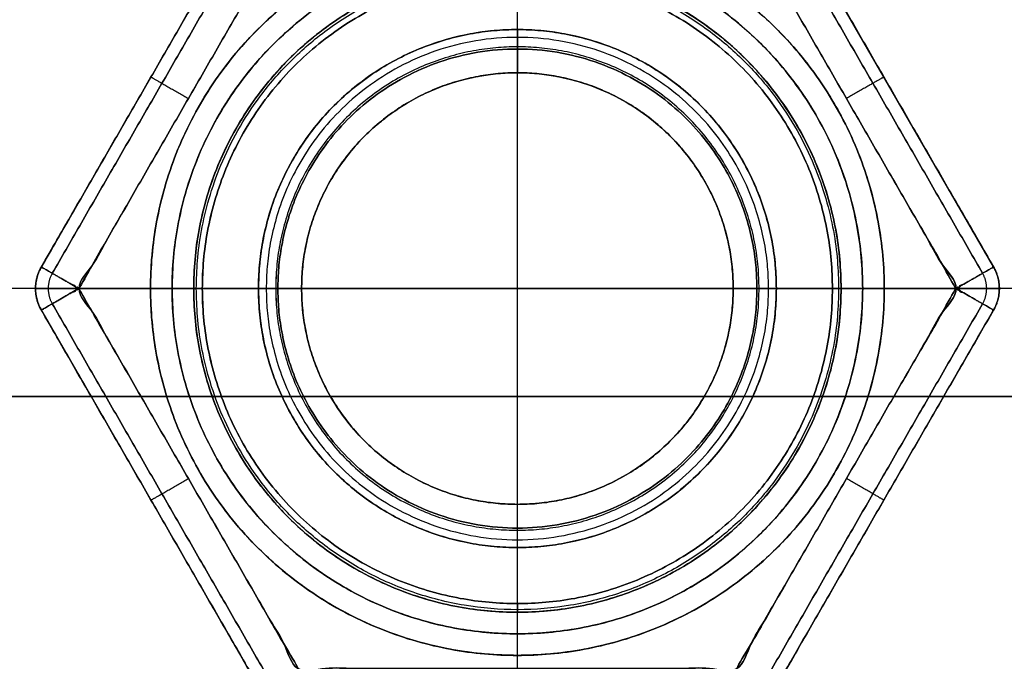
# Model space of a CAD drawing. Header units: millimetres. Extents: x -661 to 720, y -255 to 255.
# Tile 203 of 256: x -371 to -360, y -214 to -207. Entities that reach past the tile are written whole.
import ezdxf

# ---------------------------------------------------------------- set-up
doc = ezdxf.new("R2010")
doc.units = ezdxf.units.MM
doc.layers.add('Floreana 120', color=18, linetype='Continuous', true_color=0x000000)

msp = doc.modelspace()

# ---------------------------------------------------------------- linework, layer by layer
at = {"layer": 'Floreana 120', "color": 7, "true_color": 0xf1f1f1}
for p, q in [((-368.504, -205.348, 3.5), (-371.045, -209.75, 3.5)), ((-360.014, -209.75, 3.5), (-362.555, -205.348, 3.5)), ((-365.53, -207, 1), (-365.53, -205.598, 1)), ((-365.53, -207, 6), (-365.53, -205.598, 6)), ((-369.775, -207.549, 1.5), (-369.775, -207.549, 5.5)), ((-361.285, -207.549, 1.5), (-361.285, -207.549, 5.5)), ((-368.53, -210, 1), (-370.612, -210, 1)), ((-370.612, -210, 6), (-368.53, -210, 6)), ((-360.447, -210, 1), (-362.53, -210, 1)), ((-362.53, -210, 6), (-360.447, -210, 6)), ((-371.045, -210.25, 3.5), (-368.504, -214.652, 3.5)), ((-362.555, -214.652, 3.5), (-360.014, -210.25, 3.5)), ((-369.775, -212.451, 1.5), (-369.775, -212.451, 5.5)), ((-361.285, -212.451, 1.5), (-361.285, -212.451, 5.5)), ((-365.53, -214.402, 1), (-365.53, -213, 1)), ((-365.53, -214.402, 6), (-365.53, -213, 6))]:
    msp.add_line(p, q, dxfattribs=at)
at = {"layer": 'Floreana 120', "color": 253, "true_color": 0x97aaae}
for p, q in [((-365.53, -207, 10.7), (-365.53, -206.35, 10.7)), ((-365.53, -213.65, 11.5), (-365.53, -206.35, 11.5)), ((-365.53, -212.8, -1.3), (-365.53, -207.2, -1.3)), ((-368.53, -210, 10.7), (-369.18, -210, 10.7)), ((-369.18, -210, 11.5), (-361.88, -210, 11.5)), ((-362.73, -210, -1.3), (-368.33, -210, -1.3)), ((-361.88, -210, 10.7), (-362.53, -210, 10.7)), ((-365.53, -213.65, 10.7), (-365.53, -213, 10.7))]:
    msp.add_line(p, q, dxfattribs=at)
at = {"layer": 'Floreana 120', "color": 250, "true_color": 0x282421}
for p, q in [((-369.53, -210, 6), (-376.53, -210, 6)), ((-354.53, -210, 6), (-361.53, -210, 6)), ((-365.53, -221, 6), (-365.53, -214, 6))]:
    msp.add_line(p, q, dxfattribs=at)
at = {"layer": 'Floreana 120', "color": 14, "true_color": 0x990000}
for p, q in [((-625.53, -211.25, 13), (-325.53, -211.25, 13)), ((-325.53, -211.25, 1230), (-625.53, -211.25, 1230)), ((-325.53, -211.25, 11.5), (-625.53, -211.25, 11.5)), ((-625.53, -211.25, 1231.5), (-325.53, -211.25, 1231.5))]:
    msp.add_line(p, q, dxfattribs=at)
at = {"layer": 'Floreana 120', "color": 250, "true_color": 0x282421}
for points, weights, knots in [([(-652.03, -251, 10), (-475.53, -251, 10), (-299.03, -251, 10), (-294.03, -251, 10), (-294.03, -246, 10), (-294.03, 0, 10), (-294.03, 246, 10), (-294.03, 251, 10), (-299.03, 251, 10), (-475.53, 251, 10), (-652.03, 251, 10), (-657.03, 251, 10), (-657.03, 246, 10), (-657.03, 0, 10), (-657.03, -246, 10), (-657.03, -251, 10), (-652.03, -251, 10)], [1, 1, 1, 0.707106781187, 1, 1, 1, 0.707106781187, 1, 1, 1, 0.707106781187, 1, 1, 1, 0.707106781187, 1], [0, 0, 0, 353, 353, 363, 363, 855, 855, 865, 865, 1218, 1218, 1228, 1228, 1720, 1720, 1730, 1730, 1730]), ([(-294.03, 246), (-294.03, 0), (-294.03, -246), (-294.03, -251), (-299.03, -251), (-475.53, -251), (-652.03, -251), (-657.03, -251), (-657.03, -246), (-657.03, 0), (-657.03, 246), (-657.03, 251), (-652.03, 251), (-475.53, 251), (-299.03, 251), (-294.03, 251), (-294.03, 246)], [1, 1, 1, 0.707106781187, 1, 1, 1, 0.707106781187, 1, 1, 1, 0.707106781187, 1, 1, 1, 0.707106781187, 1], [0, 0, 0, 492, 492, 502, 502, 855, 855, 865, 865, 1357, 1357, 1367, 1367, 1720, 1720, 1730, 1730, 1730]), ([(-365.53, -221), (-354.53, -221), (-354.53, -210), (-354.53, -199), (-365.53, -199), (-376.53, -199), (-376.53, -210), (-376.53, -221), (-365.53, -221)], [1, 0.707106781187, 1, 0.707106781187, 1, 0.707106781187, 1, 0.707106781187, 1], [0, 0, 0, 22, 22, 44, 44, 66, 66, 88, 88, 88]), ([(-354.53, -210, 6), (-354.53, -199, 6), (-365.53, -199, 6), (-376.53, -199, 6), (-376.53, -210, 6)], [1, 0.707106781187, 1, 0.707106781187, 1], [0, 0, 0, 22, 22, 44, 44, 44]), ([(-376.53, -210), (-376.53, -199), (-365.53, -199), (-354.53, -199), (-354.53, -210)], [1, 0.707106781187, 1, 0.707106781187, 1], [0, 0, 0, 22, 22, 44, 44, 44]), ([(-365.53, -221, 6), (-376.53, -221, 6), (-376.53, -210, 6), (-376.53, -199, 6), (-365.53, -199, 6), (-354.53, -199, 6), (-354.53, -210, 6), (-354.53, -221, 6), (-365.53, -221, 6)], [1, 0.707106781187, 1, 0.707106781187, 1, 0.707106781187, 1, 0.707106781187, 1], [0, 0, 0, 22, 22, 44, 44, 66, 66, 88, 88, 88]), ([(-361.53, -210, 10), (-361.53, -214, 10), (-365.53, -214, 10), (-369.53, -214, 10), (-369.53, -210, 10), (-369.53, -206, 10), (-365.53, -206, 10), (-361.53, -206, 10), (-361.53, -210, 10)], [1, 0.707106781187, 1, 0.707106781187, 1, 0.707106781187, 1, 0.707106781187, 1], [0, 0, 0, 8, 8, 16, 16, 24, 24, 32, 32, 32]), ([(-361.53, -210, 6), (-361.53, -206, 6), (-365.53, -206, 6), (-369.53, -206, 6), (-369.53, -210, 6), (-369.53, -214, 6), (-365.53, -214, 6), (-361.53, -214, 6), (-361.53, -210, 6)], [1, 0.707106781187, 1, 0.707106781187, 1, 0.707106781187, 1, 0.707106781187, 1], [0, 0, 0, 8, 8, 16, 16, 24, 24, 32, 32, 32]), ([(-361.53, -210, 10), (-361.53, -206, 10), (-365.53, -206, 10), (-369.53, -206, 10), (-369.53, -210, 10)], [1, 0.707106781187, 1, 0.707106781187, 1], [0, 0, 0, 8, 8, 16, 16, 16]), ([(-369.53, -210, 6), (-369.53, -206, 6), (-365.53, -206, 6), (-361.53, -206, 6), (-361.53, -210, 6)], [1, 0.707106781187, 1, 0.707106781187, 1], [0, 0, 0, 8, 8, 16, 16, 16]), ([(-376.53, -210, 6), (-376.53, -221, 6), (-365.53, -221, 6), (-354.53, -221, 6), (-354.53, -210, 6)], [1, 0.707106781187, 1, 0.707106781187, 1], [0, 0, 0, 22, 22, 44, 44, 44]), ([(-361.53, -210, 6), (-361.53, -214, 6), (-365.53, -214, 6), (-369.53, -214, 6), (-369.53, -210, 6)], [1, 0.707106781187, 1, 0.707106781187, 1], [0, 0, 0, 8, 8, 16, 16, 16]), ([(-369.53, -210, 10), (-369.53, -214, 10), (-365.53, -214, 10), (-361.53, -214, 10), (-361.53, -210, 10)], [1, 0.707106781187, 1, 0.707106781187, 1], [0, 0, 0, 8, 8, 16, 16, 16])]:
    msp.add_rational_spline(points, weights, degree=2, knots=knots, dxfattribs=at)
for points, weights, degree in [([(-376.53, -210, 3), (-376.53, -188, 3), (-354.53, -188, 3), (-354.53, -210, 3)], [1, 0.333333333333, 0.333333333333, 1], 3), ([(-369.53, -210, 8), (-369.53, -202, 8), (-361.53, -202, 8), (-361.53, -210, 8)], [1, 0.333333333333, 0.333333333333, 1], 3), ([(-365.53, -221), (-376.53, -221), (-376.53, -210)], [1, 0.707106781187, 1], 2), ([(-354.53, -210, 3), (-354.53, -232, 3), (-376.53, -232, 3), (-376.53, -210, 3)], [1, 0.333333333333, 0.333333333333, 1], 3), ([(-361.53, -210, 8), (-361.53, -218, 8), (-369.53, -218, 8), (-369.53, -210, 8)], [1, 0.333333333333, 0.333333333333, 1], 3), ([(-354.53, -210), (-354.53, -221), (-365.53, -221)], [1, 0.707106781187, 1], 2)]:
    msp.add_rational_spline(points, weights, degree=degree, dxfattribs=at)
at = {"layer": 'Floreana 120', "color": 7, "true_color": 0xf1f1f1}
for points, weights, knots in [([(-370.612, -210, 1), (-371.045, -209.75, 1), (-371.045, -209.75, 1.5), (-369.775, -207.549, 1.5), (-368.504, -205.348, 1.5), (-368.504, -205.348, 1), (-368.071, -205.598, 1), (-369.342, -207.799, 1), (-370.612, -210, 1)], [1, 0.707106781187, 1, 1, 1, 0.707106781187, 1, 1, 1], [0, 0, 0, 1, 1, 6.08265, 6.08265, 7.08265, 7.08265, 12.165299, 12.165299, 12.165299]), ([(-368.071, -205.598, 6), (-368.504, -205.348, 6), (-368.504, -205.348, 5.5), (-369.775, -207.549, 5.5), (-371.045, -209.75, 5.5), (-371.045, -209.75, 6), (-370.612, -210, 6), (-369.342, -207.799, 6), (-368.071, -205.598, 6)], [1, 0.707106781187, 1, 1, 1, 0.707106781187, 1, 1, 1], [0, 0, 0, 1, 1, 6.08265, 6.08265, 7.08265, 7.08265, 12.165299, 12.165299, 12.165299]), ([(-362.988, -205.598, 1), (-362.555, -205.348, 1), (-362.555, -205.348, 1.5), (-361.285, -207.549, 1.5), (-360.014, -209.75, 1.5), (-360.014, -209.75, 1), (-360.447, -210, 1), (-361.718, -207.799, 1), (-362.988, -205.598, 1)], [1, 0.707106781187, 1, 1, 1, 0.707106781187, 1, 1, 1], [0, 0, 0, 1, 1, 6.08265, 6.08265, 7.08265, 7.08265, 12.165299, 12.165299, 12.165299]), ([(-362.555, -205.348, 5.5), (-362.555, -205.348, 6), (-362.988, -205.598, 6), (-361.718, -207.799, 6), (-360.447, -210, 6), (-360.014, -209.75, 6), (-360.014, -209.75, 5.5), (-361.285, -207.549, 5.5), (-362.555, -205.348, 5.5)], [1, 0.707106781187, 1, 1, 1, 0.707106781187, 1, 1, 1], [0, 0, 0, 1, 1, 6.08265, 6.08265, 7.08265, 7.08265, 12.165299, 12.165299, 12.165299]), ([(-368.53, -210, 1), (-368.53, -207, 1), (-365.53, -207, 1), (-362.53, -207, 1), (-362.53, -210, 1)], [1, 0.707106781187, 1, 0.707106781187, 1], [0, 0, 0, 6, 6, 12, 12, 12]), ([(-362.53, -210, 1), (-362.53, -207, 1), (-365.53, -207, 1), (-368.53, -207, 1), (-368.53, -210, 1), (-368.53, -213, 1), (-365.53, -213, 1), (-362.53, -213, 1), (-362.53, -210, 1)], [1, 0.707106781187, 1, 0.707106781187, 1, 0.707106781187, 1, 0.707106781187, 1], [0, 0, 0, 6, 6, 12, 12, 18, 18, 24, 24, 24]), ([(-362.53, -210, 6), (-362.53, -213, 6), (-365.53, -213, 6), (-368.53, -213, 6), (-368.53, -210, 6), (-368.53, -207, 6), (-365.53, -207, 6), (-362.53, -207, 6), (-362.53, -210, 6)], [1, 0.707106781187, 1, 0.707106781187, 1, 0.707106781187, 1, 0.707106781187, 1], [0, 0, 0, 6, 6, 12, 12, 18, 18, 24, 24, 24]), ([(-362.53, -210, 6), (-362.53, -207, 6), (-365.53, -207, 6), (-368.53, -207, 6), (-368.53, -210, 6)], [1, 0.707106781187, 1, 0.707106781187, 1], [0, 0, 0, 6, 6, 12, 12, 12]), ([(-363.03, -210, 1.5), (-363.03, -207.5, 1.5), (-365.53, -207.5, 1.5), (-368.03, -207.5, 1.5), (-368.03, -210, 1.5)], [1, 0.707106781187, 1, 0.707106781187, 1], [0, 0, 0, 5, 5, 10, 10, 10]), ([(-363.03, -210, 5.5), (-363.03, -207.5, 5.5), (-365.53, -207.5, 5.5), (-368.03, -207.5, 5.5), (-368.03, -210, 5.5)], [1, 0.707106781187, 1, 0.707106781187, 1], [0, 0, 0, 5, 5, 10, 10, 10]), ([(-368.03, -210, 1.5), (-368.03, -207.5, 1.5), (-365.53, -207.5, 1.5), (-363.03, -207.5, 1.5), (-363.03, -210, 1.5)], [1, 0.707106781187, 1, 0.707106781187, 1], [0, 0, 0, 5, 5, 10, 10, 10]), ([(-368.03, -210, 5.5), (-368.03, -207.5, 5.5), (-365.53, -207.5, 5.5), (-363.03, -207.5, 5.5), (-363.03, -210, 5.5)], [1, 0.707106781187, 1, 0.707106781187, 1], [0, 0, 0, 5, 5, 10, 10, 10]), ([(-371.045, -209.75, 5.5), (-371.045, -209.75, 3.5), (-371.045, -209.75, 1.5), (-371.19, -210, 1.5), (-371.045, -210.25, 1.5), (-371.045, -210.25, 3.5), (-371.045, -210.25, 5.5), (-371.19, -210, 5.5), (-371.045, -209.75, 5.5)], [1, 1, 1, 0.866025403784, 1, 1, 1, 0.866025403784, 1], [0, 0, 0, 4, 4, 4.57735, 4.57735, 8.57735, 8.57735, 9.154701, 9.154701, 9.154701]), ([(-360.014, -210.25, 5.5), (-360.014, -210.25, 3.5), (-360.014, -210.25, 1.5), (-359.87, -210, 1.5), (-360.014, -209.75, 1.5), (-360.014, -209.75, 3.5), (-360.014, -209.75, 5.5), (-359.87, -210, 5.5), (-360.014, -210.25, 5.5)], [1, 1, 1, 0.866025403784, 1, 1, 1, 0.866025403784, 1], [0, 0, 0, 4, 4, 4.57735, 4.57735, 8.57735, 8.57735, 9.154701, 9.154701, 9.154701]), ([(-371.045, -210.25, 1.5), (-371.045, -210.25, 1), (-370.612, -210, 1), (-369.342, -212.201, 1), (-368.071, -214.402, 1), (-368.504, -214.652, 1), (-368.504, -214.652, 1.5), (-369.775, -212.451, 1.5), (-371.045, -210.25, 1.5)], [1, 0.707106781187, 1, 1, 1, 0.707106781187, 1, 1, 1], [0, 0, 0, 1, 1, 6.08265, 6.08265, 7.08265, 7.08265, 12.165299, 12.165299, 12.165299]), ([(-362.555, -214.652, 1.5), (-362.555, -214.652, 1), (-362.988, -214.402, 1), (-361.718, -212.201, 1), (-360.447, -210, 1), (-360.014, -210.25, 1), (-360.014, -210.25, 1.5), (-361.285, -212.451, 1.5), (-362.555, -214.652, 1.5)], [1, 0.707106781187, 1, 1, 1, 0.707106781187, 1, 1, 1], [0, 0, 0, 1, 1, 6.08265, 6.08265, 7.08265, 7.08265, 12.165299, 12.165299, 12.165299]), ([(-360.014, -210.25, 5.5), (-360.014, -210.25, 6), (-360.447, -210, 6), (-361.718, -212.201, 6), (-362.988, -214.402, 6), (-362.555, -214.652, 6), (-362.555, -214.652, 5.5), (-361.285, -212.451, 5.5), (-360.014, -210.25, 5.5)], [1, 0.707106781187, 1, 1, 1, 0.707106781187, 1, 1, 1], [0, 0, 0, 1, 1, 6.08265, 6.08265, 7.08265, 7.08265, 12.165299, 12.165299, 12.165299]), ([(-370.612, -210, 6), (-371.045, -210.25, 6), (-371.045, -210.25, 5.5), (-369.775, -212.451, 5.5), (-368.504, -214.652, 5.5), (-368.504, -214.652, 6), (-368.071, -214.402, 6), (-369.342, -212.201, 6), (-370.612, -210, 6)], [1, 0.707106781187, 1, 1, 1, 0.707106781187, 1, 1, 1], [0, 0, 0, 1, 1, 6.08265, 6.08265, 7.08265, 7.08265, 12.165299, 12.165299, 12.165299]), ([(-362.53, -210, 1), (-362.53, -213, 1), (-365.53, -213, 1), (-368.53, -213, 1), (-368.53, -210, 1)], [1, 0.707106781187, 1, 0.707106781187, 1], [0, 0, 0, 6, 6, 12, 12, 12]), ([(-368.53, -210, 6), (-368.53, -213, 6), (-365.53, -213, 6), (-362.53, -213, 6), (-362.53, -210, 6)], [1, 0.707106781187, 1, 0.707106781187, 1], [0, 0, 0, 6, 6, 12, 12, 12]), ([(-368.03, -210, 1.5), (-368.03, -212.5, 1.5), (-365.53, -212.5, 1.5), (-363.03, -212.5, 1.5), (-363.03, -210, 1.5)], [1, 0.707106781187, 1, 0.707106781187, 1], [0, 0, 0, 5, 5, 10, 10, 10]), ([(-363.03, -210, 1.5), (-363.03, -212.5, 1.5), (-365.53, -212.5, 1.5), (-368.03, -212.5, 1.5), (-368.03, -210, 1.5)], [1, 0.707106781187, 1, 0.707106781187, 1], [0, 0, 0, 5, 5, 10, 10, 10]), ([(-368.03, -210, 5.5), (-368.03, -212.5, 5.5), (-365.53, -212.5, 5.5), (-363.03, -212.5, 5.5), (-363.03, -210, 5.5)], [1, 0.707106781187, 1, 0.707106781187, 1], [0, 0, 0, 5, 5, 10, 10, 10]), ([(-363.03, -210, 5.5), (-363.03, -212.5, 5.5), (-365.53, -212.5, 5.5), (-368.03, -212.5, 5.5), (-368.03, -210, 5.5)], [1, 0.707106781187, 1, 0.707106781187, 1], [0, 0, 0, 5, 5, 10, 10, 10])]:
    msp.add_rational_spline(points, weights, degree=2, knots=knots, dxfattribs=at)
for points in [[(-368.504, -205.348, 1.5), (-369.775, -207.549, 1.5), (-371.045, -209.75, 1.5)], [(-371.045, -209.75, 5.5), (-369.775, -207.549, 5.5), (-368.504, -205.348, 5.5)], [(-368.377, -205.422, 1.146), (-369.648, -207.622, 1.146), (-370.918, -209.823, 1.146)], [(-370.918, -209.823, 5.854), (-369.648, -207.622, 5.854), (-368.377, -205.422, 5.854)], [(-362.682, -205.422, 5.854), (-361.411, -207.622, 5.854), (-360.141, -209.823, 5.854)], [(-360.141, -209.823, 1.146), (-361.411, -207.622, 1.146), (-362.682, -205.422, 1.146)], [(-360.014, -209.75, 1.5), (-361.285, -207.549, 1.5), (-362.555, -205.348, 1.5)], [(-362.555, -205.348, 5.5), (-361.285, -207.549, 5.5), (-360.014, -209.75, 5.5)], [(-365.53, -207, 1), (-365.53, -207.25, 1.25), (-365.53, -207.5, 1.5)], [(-365.53, -207, 6), (-365.53, -207.25, 5.75), (-365.53, -207.5, 5.5)], [(-365.53, -207.5, 5.5), (-365.53, -207.5, 3.5), (-365.53, -207.5, 1.5)], [(-371.045, -209.75, 1.5), (-371.045, -209.75, 3.5), (-371.045, -209.75, 5.5)], [(-360.014, -209.75, 5.5), (-360.014, -209.75, 3.5), (-360.014, -209.75, 1.5)], [(-371.112, -210, 5.5), (-371.112, -210, 3.5), (-371.112, -210, 1.5)], [(-368.03, -210, 1.5), (-368.28, -210, 1.25), (-368.53, -210, 1)], [(-368.53, -210, 6), (-368.28, -210, 5.75), (-368.03, -210, 5.5)], [(-368.03, -210, 1.5), (-368.03, -210, 3.5), (-368.03, -210, 5.5)], [(-362.53, -210, 1), (-362.78, -210, 1.25), (-363.03, -210, 1.5)], [(-363.03, -210, 5.5), (-363.03, -210, 3.5), (-363.03, -210, 1.5)], [(-363.03, -210, 5.5), (-362.78, -210, 5.75), (-362.53, -210, 6)], [(-359.947, -210, 5.5), (-359.947, -210, 3.5), (-359.947, -210, 1.5)], [(-370.918, -210.177, 1.146), (-369.648, -212.378, 1.146), (-368.377, -214.578, 1.146)], [(-368.377, -214.578, 5.854), (-369.648, -212.378, 5.854), (-370.918, -210.177, 5.854)], [(-362.682, -214.578, 1.146), (-361.411, -212.378, 1.146), (-360.141, -210.177, 1.146)], [(-360.141, -210.177, 5.854), (-361.411, -212.378, 5.854), (-362.682, -214.578, 5.854)], [(-371.045, -210.25, 1.5), (-369.775, -212.451, 1.5), (-368.504, -214.652, 1.5)], [(-368.504, -214.652, 5.5), (-369.775, -212.451, 5.5), (-371.045, -210.25, 5.5)], [(-371.045, -210.25, 5.5), (-371.045, -210.25, 3.5), (-371.045, -210.25, 1.5)], [(-362.555, -214.652, 1.5), (-361.285, -212.451, 1.5), (-360.014, -210.25, 1.5)], [(-360.014, -210.25, 5.5), (-361.285, -212.451, 5.5), (-362.555, -214.652, 5.5)], [(-360.014, -210.25, 1.5), (-360.014, -210.25, 3.5), (-360.014, -210.25, 5.5)], [(-365.53, -213, 1), (-365.53, -212.75, 1.25), (-365.53, -212.5, 1.5)], [(-365.53, -212.5, 5.5), (-365.53, -212.5, 3.5), (-365.53, -212.5, 1.5)], [(-365.53, -213, 6), (-365.53, -212.75, 5.75), (-365.53, -212.5, 5.5)]]:
    msp.add_open_spline(points, degree=2, dxfattribs=at)
for points in [[(-368.071, -205.598, 1), (-365.53, -205.598, 1), (-362.988, -205.598, 1), (-361.718, -207.799, 1), (-360.447, -210, 1), (-361.718, -212.201, 1), (-362.988, -214.402, 1), (-365.53, -214.402, 1), (-368.071, -214.402, 1), (-369.342, -212.201, 1), (-370.612, -210, 1), (-369.342, -207.799, 1), (-368.071, -205.598, 1)], [(-370.612, -210, 6), (-369.342, -212.201, 6), (-368.071, -214.402, 6), (-365.53, -214.402, 6), (-362.988, -214.402, 6), (-361.718, -212.201, 6), (-360.447, -210, 6), (-361.718, -207.799, 6), (-362.988, -205.598, 6), (-365.53, -205.598, 6), (-368.071, -205.598, 6), (-369.342, -207.799, 6), (-370.612, -210, 6)]]:
    msp.add_open_spline(points, degree=2, knots=[0, 0, 0, 5.08265, 5.08265, 10.165299, 10.165299, 15.247949, 15.247949, 20.330599, 20.330599, 25.413249, 25.413249, 30.495898, 30.495898, 30.495898], dxfattribs=at)
at = {"layer": 'Floreana 120', "color": 253, "true_color": 0x999999}
for points, weights, knots in [([(-365.53, -214.25, 10), (-369.78, -214.25, 10), (-369.78, -210, 10), (-369.78, -205.75, 10), (-365.53, -205.75, 10)], [1, 0.707106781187, 1, 0.707106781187, 1], [0, 0, 0, 8.5, 8.5, 17, 17, 17]), ([(-365.53, -205.75, 11.5), (-369.78, -205.75, 11.5), (-369.78, -210, 11.5), (-369.78, -214.25, 11.5), (-365.53, -214.25, 11.5)], [1, 0.707106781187, 1, 0.707106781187, 1], [0, 0, 0, 8.5, 8.5, 17, 17, 17]), ([(-365.53, -205.75, 10), (-369.78, -205.75, 10), (-369.78, -210, 10), (-369.78, -214.25, 10), (-365.53, -214.25, 10), (-361.28, -214.25, 10), (-361.28, -210, 10), (-361.28, -205.75, 10), (-365.53, -205.75, 10)], [1, 0.707106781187, 1, 0.707106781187, 1, 0.707106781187, 1, 0.707106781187, 1], [0, 0, 0, 8.5, 8.5, 17, 17, 25.5, 25.5, 34, 34, 34]), ([(-365.53, -205.75, 11.5), (-361.28, -205.75, 11.5), (-361.28, -210, 11.5), (-361.28, -214.25, 11.5), (-365.53, -214.25, 11.5), (-369.78, -214.25, 11.5), (-369.78, -210, 11.5), (-369.78, -205.75, 11.5), (-365.53, -205.75, 11.5)], [1, 0.707106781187, 1, 0.707106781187, 1, 0.707106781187, 1, 0.707106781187, 1], [0, 0, 0, 8.5, 8.5, 17, 17, 25.5, 25.5, 34, 34, 34]), ([(-365.53, -214.25, 11.5), (-361.28, -214.25, 11.5), (-361.28, -210, 11.5), (-361.28, -205.75, 11.5), (-365.53, -205.75, 11.5)], [1, 0.707106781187, 1, 0.707106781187, 1], [0, 0, 0, 8.5, 8.5, 17, 17, 17]), ([(-365.53, -205.75, 10), (-361.28, -205.75, 10), (-361.28, -210, 10), (-361.28, -214.25, 10), (-365.53, -214.25, 10)], [1, 0.707106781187, 1, 0.707106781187, 1], [0, 0, 0, 8.5, 8.5, 17, 17, 17])]:
    msp.add_rational_spline(points, weights, degree=2, knots=knots, dxfattribs=at)
for points in [[(-365.53, -214.25, 10.75), (-374.03, -214.25, 10.75), (-374.03, -205.75, 10.75), (-365.53, -205.75, 10.75)], [(-365.53, -205.75, 10.75), (-357.03, -205.75, 10.75), (-357.03, -214.25, 10.75), (-365.53, -214.25, 10.75)]]:
    msp.add_rational_spline(points, [1, 0.333333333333, 0.333333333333, 1], degree=3, dxfattribs=at)
at = {"layer": 'Floreana 120', "color": 253, "true_color": 0x97aaae}
for points, weights, knots in [([(-361.78, -210, 10.8), (-361.78, -206.25, 10.8), (-365.53, -206.25, 10.8), (-369.28, -206.25, 10.8), (-369.28, -210, 10.8)], [1, 0.707106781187, 1, 0.707106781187, 1], [0, 0, 0, 7.5, 7.5, 15, 15, 15]), ([(-369.28, -210, 11.4), (-369.28, -206.25, 11.4), (-365.53, -206.25, 11.4), (-361.78, -206.25, 11.4), (-361.78, -210, 11.4)], [1, 0.707106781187, 1, 0.707106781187, 1], [0, 0, 0, 7.5, 7.5, 15, 15, 15]), ([(-369.28, -210, 10.8), (-369.28, -206.25, 10.8), (-365.53, -206.25, 10.8), (-361.78, -206.25, 10.8), (-361.78, -210, 10.8)], [1, 0.707106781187, 1, 0.707106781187, 1], [0, 0, 0, 7.5, 7.5, 15, 15, 15]), ([(-361.78, -210, 11.4), (-361.78, -206.25, 11.4), (-365.53, -206.25, 11.4), (-369.28, -206.25, 11.4), (-369.28, -210, 11.4)], [1, 0.707106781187, 1, 0.707106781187, 1], [0, 0, 0, 7.5, 7.5, 15, 15, 15]), ([(-361.88, -210, 10.7), (-361.88, -213.65, 10.7), (-365.53, -213.65, 10.7), (-369.18, -213.65, 10.7), (-369.18, -210, 10.7), (-369.18, -206.35, 10.7), (-365.53, -206.35, 10.7), (-361.88, -206.35, 10.7), (-361.88, -210, 10.7)], [1, 0.707106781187, 1, 0.707106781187, 1, 0.707106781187, 1, 0.707106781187, 1], [0, 0, 0, 7.3, 7.3, 14.6, 14.6, 21.9, 21.9, 29.2, 29.2, 29.2]), ([(-361.88, -210, 10.7), (-361.88, -206.35, 10.7), (-365.53, -206.35, 10.7), (-369.18, -206.35, 10.7), (-369.18, -210, 10.7)], [1, 0.707106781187, 1, 0.707106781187, 1], [0, 0, 0, 7.3, 7.3, 14.6, 14.6, 14.6]), ([(-361.88, -210, 11.5), (-361.88, -206.35, 11.5), (-365.53, -206.35, 11.5), (-369.18, -206.35, 11.5), (-369.18, -210, 11.5), (-369.18, -213.65, 11.5), (-365.53, -213.65, 11.5), (-361.88, -213.65, 11.5), (-361.88, -210, 11.5)], [1, 0.707106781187, 1, 0.707106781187, 1, 0.707106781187, 1, 0.707106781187, 1], [0, 0, 0, 7.3, 7.3, 14.6, 14.6, 21.9, 21.9, 29.2, 29.2, 29.2]), ([(-369.18, -210, 11.5), (-369.18, -206.35, 11.5), (-365.53, -206.35, 11.5), (-361.88, -206.35, 11.5), (-361.88, -210, 11.5)], [1, 0.707106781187, 1, 0.707106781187, 1], [0, 0, 0, 7.3, 7.3, 14.6, 14.6, 14.6]), ([(-362.53, -210, 10.7), (-362.53, -207, 10.7), (-365.53, -207, 10.7), (-368.53, -207, 10.7), (-368.53, -210, 10.7), (-368.53, -213, 10.7), (-365.53, -213, 10.7), (-362.53, -213, 10.7), (-362.53, -210, 10.7)], [1, 0.707106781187, 1, 0.707106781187, 1, 0.707106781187, 1, 0.707106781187, 1], [0, 0, 0, 6, 6, 12, 12, 18, 18, 24, 24, 24]), ([(-368.53, -210, -1.1), (-368.53, -207, -1.1), (-365.53, -207, -1.1), (-362.53, -207, -1.1), (-362.53, -210, -1.1)], [1, 0.707106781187, 1, 0.707106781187, 1], [0, 0, 0, 6, 6, 12, 12, 12]), ([(-362.53, -210, -1.1), (-362.53, -207, -1.1), (-365.53, -207, -1.1), (-368.53, -207, -1.1), (-368.53, -210, -1.1)], [1, 0.707106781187, 1, 0.707106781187, 1], [0.5, 0.5, 0.5, 0.75, 0.75, 1, 1, 1]), ([(-368.53, -210, 10.7), (-368.53, -207, 10.7), (-365.53, -207, 10.7), (-362.53, -207, 10.7), (-362.53, -210, 10.7)], [1, 0.707106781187, 1, 0.707106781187, 1], [-1, -1, -1, -0.75, -0.75, -0.5, -0.5, -0.5]), ([(-362.73, -210, -1.3), (-362.73, -212.8, -1.3), (-365.53, -212.8, -1.3), (-368.33, -212.8, -1.3), (-368.33, -210, -1.3), (-368.33, -207.2, -1.3), (-365.53, -207.2, -1.3), (-362.73, -207.2, -1.3), (-362.73, -210, -1.3)], [1, 0.707106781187, 1, 0.707106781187, 1, 0.707106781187, 1, 0.707106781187, 1], [0, 0, 0, 5.6, 5.6, 11.2, 11.2, 16.8, 16.8, 22.4, 22.4, 22.4]), ([(-362.73, -210, -1.3), (-362.73, -207.2, -1.3), (-365.53, -207.2, -1.3), (-368.33, -207.2, -1.3), (-368.33, -210, -1.3)], [1, 0.707106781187, 1, 0.707106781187, 1], [0, 0, 0, 5.6, 5.6, 11.2, 11.2, 11.2]), ([(-361.78, -210, 11.4), (-361.78, -213.75, 11.4), (-365.53, -213.75, 11.4), (-369.28, -213.75, 11.4), (-369.28, -210, 11.4)], [1, 0.707106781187, 1, 0.707106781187, 1], [0, 0, 0, 7.5, 7.5, 15, 15, 15]), ([(-369.28, -210, 10.8), (-369.28, -213.75, 10.8), (-365.53, -213.75, 10.8), (-361.78, -213.75, 10.8), (-361.78, -210, 10.8)], [1, 0.707106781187, 1, 0.707106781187, 1], [0, 0, 0, 7.5, 7.5, 15, 15, 15]), ([(-361.78, -210, 10.8), (-361.78, -213.75, 10.8), (-365.53, -213.75, 10.8), (-369.28, -213.75, 10.8), (-369.28, -210, 10.8)], [1, 0.707106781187, 1, 0.707106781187, 1], [0, 0, 0, 7.5, 7.5, 15, 15, 15]), ([(-369.28, -210, 11.4), (-369.28, -213.75, 11.4), (-365.53, -213.75, 11.4), (-361.78, -213.75, 11.4), (-361.78, -210, 11.4)], [1, 0.707106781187, 1, 0.707106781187, 1], [0, 0, 0, 7.5, 7.5, 15, 15, 15]), ([(-369.18, -210, 10.7), (-369.18, -213.65, 10.7), (-365.53, -213.65, 10.7), (-361.88, -213.65, 10.7), (-361.88, -210, 10.7)], [1, 0.707106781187, 1, 0.707106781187, 1], [0, 0, 0, 7.3, 7.3, 14.6, 14.6, 14.6]), ([(-361.88, -210, 11.5), (-361.88, -213.65, 11.5), (-365.53, -213.65, 11.5), (-369.18, -213.65, 11.5), (-369.18, -210, 11.5)], [1, 0.707106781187, 1, 0.707106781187, 1], [0, 0, 0, 7.3, 7.3, 14.6, 14.6, 14.6]), ([(-362.53, -210, -1.1), (-362.53, -213, -1.1), (-365.53, -213, -1.1), (-368.53, -213, -1.1), (-368.53, -210, -1.1)], [1, 0.707106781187, 1, 0.707106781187, 1], [0, 0, 0, 6, 6, 12, 12, 12]), ([(-368.53, -210, -1.1), (-368.53, -213, -1.1), (-365.53, -213, -1.1), (-362.53, -213, -1.1), (-362.53, -210, -1.1)], [1, 0.707106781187, 1, 0.707106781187, 1], [0, 0, 0, 0.25, 0.25, 0.5, 0.5, 0.5]), ([(-362.53, -210, 10.7), (-362.53, -213, 10.7), (-365.53, -213, 10.7), (-368.53, -213, 10.7), (-368.53, -210, 10.7)], [1, 0.707106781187, 1, 0.707106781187, 1], [-0.5, -0.5, -0.5, -0.25, -0.25, 0, 0, 0]), ([(-368.33, -210, -1.3), (-368.33, -212.8, -1.3), (-365.53, -212.8, -1.3), (-362.73, -212.8, -1.3), (-362.73, -210, -1.3)], [1, 0.707106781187, 1, 0.707106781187, 1], [0, 0, 0, 5.6, 5.6, 11.2, 11.2, 11.2])]:
    msp.add_rational_spline(points, weights, degree=2, knots=knots, dxfattribs=at)
for points, weights in [([(-361.78, -210, 11.1), (-361.78, -202.5, 11.1), (-369.28, -202.5, 11.1), (-369.28, -210, 11.1)], [1, 0.333333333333, 0.333333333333, 1]), ([(-369.25, -210, 10.729), (-369.25, -202.559, 10.729), (-361.809, -202.559, 10.729), (-361.809, -210, 10.729)], [0.816490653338, 0.272163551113, 0.272163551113, 0.816490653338]), ([(-369.25, -210, 11.471), (-369.25, -202.559, 11.471), (-361.809, -202.559, 11.471), (-361.809, -210, 11.471)], [0.816490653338, 0.272163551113, 0.272163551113, 0.816490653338]), ([(-362.53, -210, 4.8), (-362.53, -204, 4.8), (-368.53, -204, 4.8), (-368.53, -210, 4.8)], [1, 0.333333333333, 0.333333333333, 1]), ([(-362.62, -210, -1.19), (-362.62, -204.18, -1.19), (-368.44, -204.18, -1.19), (-368.44, -210, -1.19)], [1, 0.333333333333, 0.333333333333, 1]), ([(-369.28, -210, 11.1), (-369.28, -217.5, 11.1), (-361.78, -217.5, 11.1), (-361.78, -210, 11.1)], [1, 0.333333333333, 0.333333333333, 1]), ([(-361.809, -210, 10.729), (-361.809, -217.441, 10.729), (-369.25, -217.441, 10.729), (-369.25, -210, 10.729)], [0.816490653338, 0.272163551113, 0.272163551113, 0.816490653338]), ([(-361.809, -210, 11.471), (-361.809, -217.441, 11.471), (-369.25, -217.441, 11.471), (-369.25, -210, 11.471)], [0.816490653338, 0.272163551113, 0.272163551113, 0.816490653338]), ([(-368.53, -210, 4.8), (-368.53, -216, 4.8), (-362.53, -216, 4.8), (-362.53, -210, 4.8)], [1, 0.333333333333, 0.333333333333, 1]), ([(-368.44, -210, -1.19), (-368.44, -215.82, -1.19), (-362.62, -215.82, -1.19), (-362.62, -210, -1.19)], [1, 0.333333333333, 0.333333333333, 1])]:
    msp.add_rational_spline(points, weights, degree=3, dxfattribs=at)
at = {"layer": 'Floreana 120', "color": 254, "true_color": 0xfffabe}
for points in [[(-368.53, -210, 6), (-368.53, -207, 6), (-365.53, -207, 6), (-362.53, -207, 6), (-362.53, -210, 6), (-362.53, -213, 6), (-365.53, -213, 6), (-368.53, -213, 6), (-368.53, -210, 6)], [(-368.53, -210, 1.5), (-368.53, -207, 1.5), (-365.53, -207, 1.5), (-362.53, -207, 1.5), (-362.53, -210, 1.5), (-362.53, -213, 1.5), (-365.53, -213, 1.5), (-368.53, -213, 1.5), (-368.53, -210, 1.5)]]:
    msp.add_rational_spline(points, [1, 0.707106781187, 1, 0.707106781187, 1, 0.707106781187, 1, 0.707106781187, 1], degree=2, knots=[0, 0, 0, 1.570796, 1.570796, 3.141593, 3.141593, 4.712389, 4.712389, 6.283185, 6.283185, 6.283185], dxfattribs=at)
at = {"layer": 'Floreana 120', "color": 253, "true_color": 0x97aaae}
for points in [[(-365.53, -207, -1.1), (-365.53, -207.1, -1.2), (-365.53, -207.2, -1.3)], [(-365.53, -207, -1.1), (-365.53, -207, 4.8), (-365.53, -207, 10.7)], [(-369.28, -210, 11.4), (-369.28, -210, 11.1), (-369.28, -210, 10.8)], [(-368.33, -210, -1.3), (-368.43, -210, -1.2), (-368.53, -210, -1.1)], [(-368.53, -210, 10.7), (-368.53, -210, 4.8), (-368.53, -210, -1.1)], [(-362.53, -210, -1.1), (-362.63, -210, -1.2), (-362.73, -210, -1.3)], [(-362.53, -210, -1.1), (-362.53, -210, 4.8), (-362.53, -210, 10.7)], [(-361.78, -210, 10.8), (-361.78, -210, 11.1), (-361.78, -210, 11.4)], [(-365.53, -213, -1.1), (-365.53, -212.9, -1.2), (-365.53, -212.8, -1.3)], [(-365.53, -213, -1.1), (-365.53, -213, 4.8), (-365.53, -213, 10.7)], [(-365.53, -213.75, 10.8), (-365.53, -213.75, 11.1), (-365.53, -213.75, 11.4)]]:
    msp.add_open_spline(points, degree=2, dxfattribs=at)
at = {"layer": 'Floreana 120', "color": 7, "true_color": 0xf1f1f1}
for points, weights, degree in [([(-368.305, -210, 1.225), (-368.305, -204.45, 1.225), (-362.755, -204.45, 1.225), (-362.755, -210, 1.225)], [1, 0.333333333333, 0.333333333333, 1], 3), ([(-362.755, -210, 5.775), (-362.755, -204.45, 5.775), (-368.305, -204.45, 5.775), (-368.305, -210, 5.775)], [1, 0.333333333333, 0.333333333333, 1], 3), ([(-368.03, -210, 3.5), (-368.03, -205, 3.5), (-363.03, -205, 3.5), (-363.03, -210, 3.5)], [1, 0.333333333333, 0.333333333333, 1], 3), ([(-371.045, -210.25, 1.5), (-371.19, -210, 1.5), (-371.045, -209.75, 1.5)], [1, 0.866025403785, 1], 2), ([(-371.045, -210.25, 3.5), (-371.137, -210.092, 3.5), (-371.137, -209.908, 3.5), (-371.045, -209.75, 3.5)], [1, 0.910683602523, 0.910683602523, 1], 3), ([(-371.045, -209.75, 5.5), (-371.19, -210, 5.5), (-371.045, -210.25, 5.5)], [1, 0.866025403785, 1], 2), ([(-360.014, -209.75, 1.5), (-359.87, -210, 1.5), (-360.014, -210.25, 1.5)], [1, 0.866025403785, 1], 2), ([(-360.014, -209.75, 3.5), (-359.922, -209.908, 3.5), (-359.922, -210.092, 3.5), (-360.014, -210.25, 3.5)], [1, 0.910683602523, 0.910683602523, 1], 3), ([(-360.014, -210.25, 5.5), (-359.87, -210, 5.5), (-360.014, -209.75, 5.5)], [1, 0.866025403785, 1], 2), ([(-370.918, -209.823, 1.146), (-370.983, -209.935, 1.146), (-370.983, -210.065, 1.146), (-370.918, -210.177, 1.146)], [0.828741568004, 0.75472135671, 0.75472135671, 0.828741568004], 3), ([(-370.918, -209.823, 5.854), (-370.983, -209.935, 5.854), (-370.983, -210.065, 5.854), (-370.918, -210.177, 5.854)], [0.828741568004, 0.75472135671, 0.75472135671, 0.828741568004], 3), ([(-360.141, -210.177, 1.146), (-360.076, -210.065, 1.146), (-360.076, -209.935, 1.146), (-360.141, -209.823, 1.146)], [0.828741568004, 0.75472135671, 0.75472135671, 0.828741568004], 3), ([(-360.141, -210.177, 5.854), (-360.076, -210.065, 5.854), (-360.076, -209.935, 5.854), (-360.141, -209.823, 5.854)], [0.828741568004, 0.75472135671, 0.75472135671, 0.828741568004], 3), ([(-362.755, -210, 1.225), (-362.755, -215.55, 1.225), (-368.305, -215.55, 1.225), (-368.305, -210, 1.225)], [1, 0.333333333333, 0.333333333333, 1], 3), ([(-368.305, -210, 5.775), (-368.305, -215.55, 5.775), (-362.755, -215.55, 5.775), (-362.755, -210, 5.775)], [1, 0.333333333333, 0.333333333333, 1], 3), ([(-363.03, -210, 3.5), (-363.03, -215, 3.5), (-368.03, -215, 3.5), (-368.03, -210, 3.5)], [1, 0.333333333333, 0.333333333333, 1], 3)]:
    msp.add_rational_spline(points, weights, degree=degree, dxfattribs=at)
at = {"layer": 'Floreana 120', "color": 7, "true_color": 0xf1f1f1, "extrusion": (0.5, 0.866025, 9.13354e-13)}
msp.add_rational_spline([(-369.775, -207.549, 1.5), (-369.775, -207.549, 1.207), (-369.595, -207.653, 1), (-369.342, -207.799, 1)], [1, 0.804737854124, 0.804737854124, 1], degree=3, dxfattribs=at)
at = {"layer": 'Floreana 120', "color": 7, "true_color": 0xf1f1f1, "extrusion": (0.5, 0.866025, -1.00122e-12)}
msp.add_rational_spline([(-369.775, -207.549, 5.5), (-369.775, -207.549, 5.793), (-369.595, -207.653, 6), (-369.342, -207.799, 6)], [1, 0.804737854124, 0.804737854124, 1], degree=3, dxfattribs=at)
at = {"layer": 'Floreana 120', "color": 80, "true_color": 0x33ff33}
for points in [[(-368.03, -210, 10.7), (-368.03, -212.5, 10.7), (-365.53, -212.5, 10.7), (-363.03, -212.5, 10.7), (-363.03, -210, 10.7), (-363.03, -207.5, 10.7), (-365.53, -207.5, 10.7), (-368.03, -207.5, 10.7), (-368.03, -210, 10.7)], [(-368.03, -210, -1.1), (-368.03, -212.5, -1.1), (-365.53, -212.5, -1.1), (-363.03, -212.5, -1.1), (-363.03, -210, -1.1), (-363.03, -207.5, -1.1), (-365.53, -207.5, -1.1), (-368.03, -207.5, -1.1), (-368.03, -210, -1.1)]]:
    msp.add_rational_spline(points, [1, 0.707106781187, 1, 0.707106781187, 1, 0.707106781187, 1, 0.707106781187, 1], degree=2, knots=[0, 0, 0, 1.570796, 1.570796, 3.141593, 3.141593, 4.712389, 4.712389, 6.283185, 6.283185, 6.283185], dxfattribs=at)
at = {"layer": 'Floreana 120', "color": 7, "true_color": 0xf1f1f1, "extrusion": (0.5, -0.866025, 4.3975e-13)}
msp.add_rational_spline([(-361.285, -207.549, 5.5), (-361.285, -207.549, 5.793), (-361.464, -207.653, 6), (-361.718, -207.799, 6)], [1, 0.804737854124, 0.804737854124, 1], degree=3, dxfattribs=at)
at = {"layer": 'Floreana 120', "color": 7, "true_color": 0xf1f1f1, "extrusion": (0.5, -0.866025, -6.51167e-13)}
msp.add_rational_spline([(-361.285, -207.549, 1.5), (-361.285, -207.549, 1.207), (-361.464, -207.653, 1), (-361.718, -207.799, 1)], [1, 0.804737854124, 0.804737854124, 1], degree=3, dxfattribs=at)
at = {"layer": 'Floreana 120', "color": 7, "true_color": 0xf1f1f1, "extrusion": (0.5, 0.866025, 9.49213e-14)}
msp.add_rational_spline([(-371.045, -209.75, 1.5), (-371.045, -209.75, 1), (-370.612, -210, 1)], [1, 0.707106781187, 1], degree=2, dxfattribs=at)
at = {"layer": 'Floreana 120', "color": 7, "true_color": 0xf1f1f1, "extrusion": (0.5, 0.866025, -9.49213e-14)}
msp.add_rational_spline([(-370.612, -210, 6), (-371.045, -209.75, 6), (-371.045, -209.75, 5.5)], [1, 0.707106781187, 1], degree=2, dxfattribs=at)
at = {"layer": 'Floreana 120', "color": 7, "true_color": 0xf1f1f1, "extrusion": (0.5, -0.866025, 1.09606e-13)}
msp.add_rational_spline([(-360.447, -210, 1), (-360.014, -209.75, 1), (-360.014, -209.75, 1.5)], [1, 0.707106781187, 1], degree=2, dxfattribs=at)
at = {"layer": 'Floreana 120', "color": 7, "true_color": 0xf1f1f1, "extrusion": (0.5, -0.866025, -6.03778e-14)}
msp.add_rational_spline([(-360.014, -209.75, 5.5), (-360.014, -209.75, 6), (-360.447, -210, 6)], [1, 0.707106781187, 1], degree=2, dxfattribs=at)
at = {"layer": 'Floreana 120', "color": 7, "true_color": 0xf1f1f1, "extrusion": (2.35453e-14, 1, 1.94076e-13)}
msp.add_rational_spline([(-371.112, -210, 1.5), (-371.112, -210, 1.207), (-370.905, -210, 1), (-370.612, -210, 1)], [0.905891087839, 0.729004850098, 0.729004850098, 0.905891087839], degree=3, dxfattribs=at)
at = {"layer": 'Floreana 120', "color": 7, "true_color": 0xf1f1f1, "extrusion": (-1.37232e-13, 1, 1.94076e-13)}
msp.add_rational_spline([(-370.612, -210, 6), (-370.905, -210, 6), (-371.112, -210, 5.793), (-371.112, -210, 5.5)], [0.905891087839, 0.729004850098, 0.729004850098, 0.905891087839], degree=3, dxfattribs=at)
at = {"layer": 'Floreana 120', "color": 7, "true_color": 0xf1f1f1, "extrusion": (-0.5, 0.866025, 1.17221e-13)}
msp.add_rational_spline([(-370.612, -210, 1), (-371.045, -210.25, 1), (-371.045, -210.25, 1.5)], [1, 0.707106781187, 1], degree=2, dxfattribs=at)
at = {"layer": 'Floreana 120', "color": 7, "true_color": 0xf1f1f1, "extrusion": (-0.5, 0.866025, 3.97904e-13)}
msp.add_rational_spline([(-371.045, -210.25, 5.5), (-371.045, -210.25, 6), (-370.612, -210, 6)], [1, 0.707106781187, 1], degree=2, dxfattribs=at)
at = {"layer": 'Floreana 120', "color": 253, "true_color": 0x999999}
for points in [[(-369.78, -210, 11.5), (-369.78, -210, 10.75), (-369.78, -210, 10)], [(-361.28, -210, 11.5), (-361.28, -210, 10.75), (-361.28, -210, 10)], [(-365.53, -214.25, 11.5), (-365.53, -214.25, 10.75), (-365.53, -214.25, 10)]]:
    msp.add_open_spline(points, degree=2, dxfattribs=at)
at = {"layer": 'Floreana 120', "color": 250, "true_color": 0x282421}
for points in [[(-369.53, -210, 6), (-369.53, -210, 8), (-369.53, -210, 10)], [(-361.53, -210, 10), (-361.53, -210, 8), (-361.53, -210, 6)], [(-365.53, -214, 10), (-365.53, -214, 8), (-365.53, -214, 6)]]:
    msp.add_open_spline(points, degree=2, dxfattribs=at)
at = {"layer": 'Floreana 120', "color": 253, "true_color": 0x97aaae, "extrusion": (8.52651e-13, 1, 8.52651e-13)}
msp.add_rational_spline([(-369.18, -210, 10.7), (-369.28, -210, 10.7), (-369.28, -210, 10.8)], [1, 0.707106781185, 1], degree=2, dxfattribs=at)
at = {"layer": 'Floreana 120', "color": 253, "true_color": 0x97aaae, "extrusion": (1.7053e-12, 1, -1.7053e-12)}
msp.add_rational_spline([(-369.28, -210, 11.4), (-369.28, -210, 11.5), (-369.18, -210, 11.5)], [1, 0.707106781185, 1], degree=2, dxfattribs=at)
at = {"layer": 'Floreana 120', "color": 253, "true_color": 0x97aaae, "extrusion": (0, -1, 0)}
for points in [[(-361.78, -210, 10.8), (-361.78, -210, 10.7), (-361.88, -210, 10.7)], [(-361.88, -210, 11.5), (-361.78, -210, 11.5), (-361.78, -210, 11.4)]]:
    msp.add_rational_spline(points, [1, 0.707106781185, 1], degree=2, dxfattribs=at)
at = {"layer": 'Floreana 120', "color": 7, "true_color": 0xf1f1f1, "extrusion": (-0.5, -0.866025, 1.44149e-13)}
msp.add_rational_spline([(-360.014, -210.25, 1.5), (-360.014, -210.25, 1), (-360.447, -210, 1)], [1, 0.707106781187, 1], degree=2, dxfattribs=at)
at = {"layer": 'Floreana 120', "color": 7, "true_color": 0xf1f1f1, "extrusion": (2.35453e-14, -1, -1.94076e-13)}
msp.add_rational_spline([(-359.947, -210, 1.5), (-359.947, -210, 1.207), (-360.154, -210, 1), (-360.447, -210, 1)], [0.905891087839, 0.729004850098, 0.729004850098, 0.905891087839], degree=3, dxfattribs=at)
at = {"layer": 'Floreana 120', "color": 7, "true_color": 0xf1f1f1, "extrusion": (-0.5, -0.866025, -1.85761e-13)}
msp.add_rational_spline([(-360.447, -210, 6), (-360.014, -210.25, 6), (-360.014, -210.25, 5.5)], [1, 0.707106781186, 1], degree=2, dxfattribs=at)
at = {"layer": 'Floreana 120', "color": 7, "true_color": 0xf1f1f1, "extrusion": (9.70378e-14, -1, 2.67568e-13)}
msp.add_rational_spline([(-360.447, -210, 6), (-360.154, -210, 6), (-359.947, -210, 5.793), (-359.947, -210, 5.5)], [0.905891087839, 0.729004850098, 0.729004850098, 0.905891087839], degree=3, dxfattribs=at)
at = {"layer": 'Floreana 120', "color": 7, "true_color": 0xf1f1f1, "extrusion": (-0.5, 0.866025, -7.31219e-13)}
msp.add_rational_spline([(-369.775, -212.451, 1.5), (-369.775, -212.451, 1.207), (-369.595, -212.347, 1), (-369.342, -212.201, 1)], [1, 0.804737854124, 0.804737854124, 1], degree=3, dxfattribs=at)
at = {"layer": 'Floreana 120', "color": 7, "true_color": 0xf1f1f1, "extrusion": (-0.5, 0.866025, 7.07978e-13)}
msp.add_rational_spline([(-369.775, -212.451, 5.5), (-369.775, -212.451, 5.793), (-369.595, -212.347, 6), (-369.342, -212.201, 6)], [1, 0.804737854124, 0.804737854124, 1], degree=3, dxfattribs=at)
at = {"layer": 'Floreana 120', "color": 7, "true_color": 0xf1f1f1, "extrusion": (-0.5, -0.866025, 3.34278e-13)}
msp.add_rational_spline([(-361.285, -212.451, 1.5), (-361.285, -212.451, 1.207), (-361.464, -212.347, 1), (-361.718, -212.201, 1)], [1, 0.804737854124, 0.804737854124, 1], degree=3, dxfattribs=at)
at = {"layer": 'Floreana 120', "color": 7, "true_color": 0xf1f1f1, "extrusion": (-0.5, -0.866025, -3.96538e-13)}
msp.add_rational_spline([(-361.285, -212.451, 5.5), (-361.285, -212.451, 5.793), (-361.464, -212.347, 6), (-361.718, -212.201, 6)], [1, 0.804737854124, 0.804737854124, 1], degree=3, dxfattribs=at)
at = {"layer": 'Floreana 120', "color": 253, "true_color": 0x97aaae, "extrusion": (1, -9.70378e-13, 1.30336e-12)}
msp.add_rational_spline([(-365.53, -213.65, 10.7), (-365.53, -213.709, 10.7), (-365.53, -213.75, 10.741), (-365.53, -213.75, 10.8)], [0.478289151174, 0.384897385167, 0.384897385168, 0.478289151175], degree=3, dxfattribs=at)
at = {"layer": 'Floreana 120', "color": 253, "true_color": 0x97aaae, "extrusion": (1, 1.66491e-13, 9.70378e-13)}
msp.add_rational_spline([(-365.53, -213.75, 11.4), (-365.53, -213.75, 11.459), (-365.53, -213.709, 11.5), (-365.53, -213.65, 11.5)], [0.478289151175, 0.384897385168, 0.384897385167, 0.478289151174], degree=3, dxfattribs=at)

doc.saveas('drawing.dxf')
